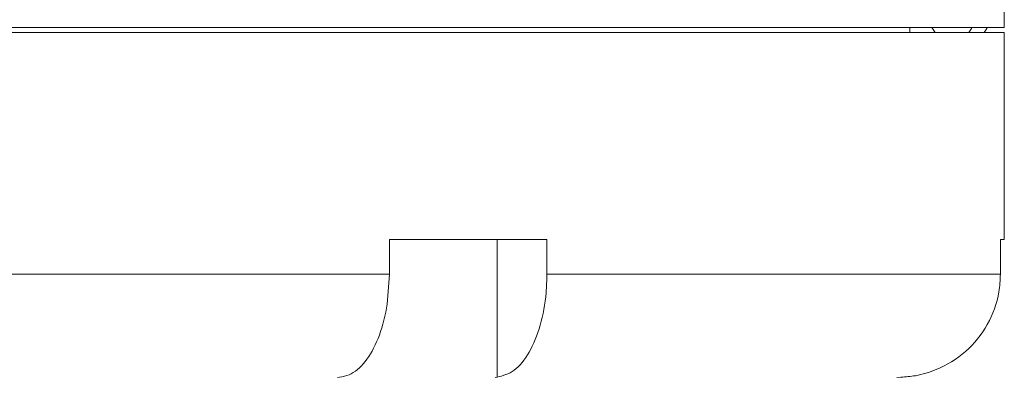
# Model space of a CAD drawing. Header units: inches. Extents: x -4 to 22.9, y -7.2 to 15.7.
# Tile 96 of 127: x 12.812 to 14.598, y 3.191 to 3.839. Entities that reach past the tile are written whole.
import ezdxf

# ---------------------------------------------------------------- set-up
doc = ezdxf.new("R2010")
doc.units = ezdxf.units.IN
doc.header["$MEASUREMENT"] = 0

msp = doc.modelspace()

# ---------------------------------------------------------------- linework, layer by layer
at = {"color": 7, "linetype": 'Continuous', "lineweight": 15}
for p, q in [((14.5978, 3.8249), (14.5978, 5.4809)), ((10.7228, 3.8249), (14.5978, 3.8249)), ((14.4263, 3.8159), (14.4263, 3.8249)), ((12.6603, 3.8159), (14.5978, 3.8159)), ((14.5978, 3.4409), (14.5978, 3.8159)), ((13.7685, 3.4409), (13.4827, 3.4409)), ((13.4827, 3.4409), (13.4827, 3.3779)), ((13.6782, 3.4409), (13.6782, 3.1911)), ((13.7685, 3.4409), (13.7685, 3.3779)), ((14.5978, 3.4409), (14.5908, 3.4409)), ((14.5908, 3.4409), (14.5908, 3.3779)), ((11.838, 3.3779), (13.4827, 3.3779)), ((13.7685, 3.3779), (14.5908, 3.3779)), ((13.3924, 3.1911), (13.3889, 3.1909)), ((13.6745, 3.1909), (13.6782, 3.1911)), ((14.4103, 3.1911), (14.4031, 3.1909))]:
    msp.add_line(p, q, dxfattribs=at)
at = {"color": 7, "linetype": 'Continuous', "lineweight": 15, "flags": 128}
for points in [[(14.4667, 3.8249), (14.4675, 3.8236), (14.4724, 3.8159)], [(14.5333, 3.8159), (14.5382, 3.8236), (14.539, 3.8249)], [(14.5611, 3.8159), (14.566, 3.8236), (14.5668, 3.8249)]]:
    msp.add_lwpolyline(points, dxfattribs=at)
at = {"color": 7, "linetype": 'Continuous', "lineweight": 15}
for points, knots in [([(13.4827, 3.3779), (13.4816, 3.357), (13.4796, 3.315), (13.4635, 3.2591), (13.4398, 3.2168), (13.4145, 3.1952), (13.3983, 3.1922), (13.3924, 3.1911)], [0, 0, 0, 0, 0.219054, 0.438123, 0.65753, 0.877706, 1, 1, 1, 1]), ([(13.6782, 3.1911), (13.6888, 3.194), (13.7098, 3.1997), (13.7374, 3.2343), (13.7577, 3.2836), (13.7673, 3.3347), (13.7682, 3.3668), (13.7685, 3.3779)], [0, 0, 0, 0, 0.221192, 0.442436, 0.66314, 0.882991, 1, 1, 1, 1]), ([(14.5908, 3.3779), (14.5902, 3.3671), (14.5886, 3.3355), (14.5699, 3.285), (14.53, 3.2353), (14.4824, 3.2059), (14.441, 3.1935), (14.4191, 3.1918), (14.4103, 3.1911)], [0, 0, 0, 0, 0.113043, 0.331787, 0.55076, 0.77037, 0.907707, 1, 1, 1, 1])]:
    msp.add_open_spline(points, degree=3, knots=knots, dxfattribs=at)

doc.saveas('drawing.dxf')
